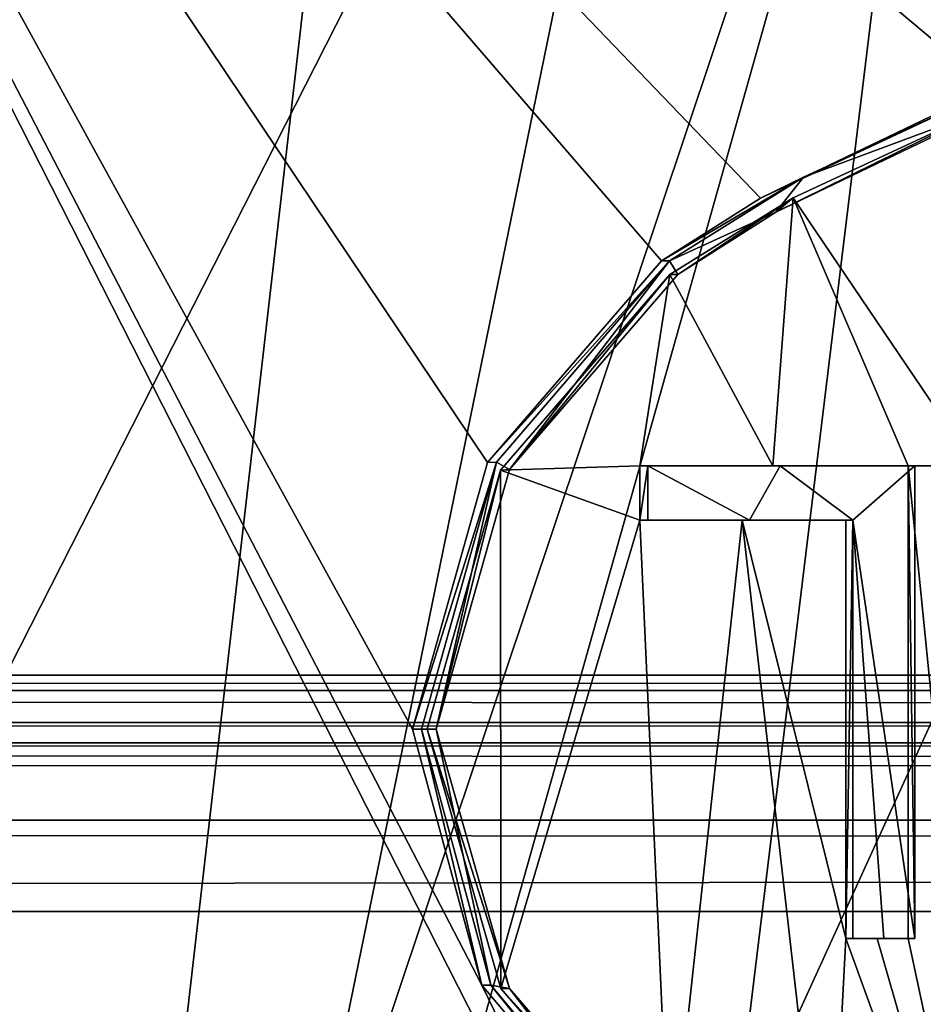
# Model space of a CAD drawing. Header units: millimetres. Extents: x -114 to 114, y -36 to 48.
# Tile 162 of 256: x -74.97 to -73.06, y 34.8 to 36.89. Entities that reach past the tile are written whole.
import ezdxf

# ---------------------------------------------------------------- set-up
doc = ezdxf.new("R2010")
doc.units = ezdxf.units.MM
doc.header["$LTSCALE"] = 65.185185
for name, color, linetype in [('1', 7, 'CONTINUOUS'), ('1082', 7, 'CONTINUOUS'), ('1127', 7, 'CONTINUOUS'), ('1138', 7, 'CONTINUOUS'), ('1140', 7, 'CONTINUOUS'), ('1148', 7, 'CONTINUOUS'), ('1218', 7, 'CONTINUOUS'), ('1293', 7, 'CONTINUOUS'), ('1413', 7, 'CONTINUOUS'), ('1424', 7, 'CONTINUOUS'), ('1436', 7, 'CONTINUOUS'), ('1437', 7, 'CONTINUOUS'), ('1714', 7, 'CONTINUOUS'), ('18', 7, 'CONTINUOUS'), ('1921', 7, 'CONTINUOUS'), ('2', 7, 'CONTINUOUS'), ('23', 7, 'CONTINUOUS'), ('2803', 7, 'CONTINUOUS'), ('309', 7, 'CONTINUOUS'), ('5', 7, 'CONTINUOUS'), ('926', 7, 'CONTINUOUS'), ('951', 7, 'CONTINUOUS'), ('959', 7, 'CONTINUOUS'), ('962', 7, 'CONTINUOUS')]:
    doc.layers.add(name, color=color, linetype=linetype)

msp = doc.modelspace()

# ---------------------------------------------------------------- linework, layer by layer
at = {"layer": '1', "linetype": 'CONTINUOUS'}
for points in [[(-113, 35, 80), (113, 35, 80), (-110.5, 33.5, 80), (-113, 35, 80)], [(-110.5, 33.5, 80), (113, 35, 80), (-54, 33.5, 80), (-110.5, 33.5, 80)]]:
    msp.add_3dface(points, dxfattribs=at)
at = {"layer": '1082', "color": 9, "linetype": 'CONTINUOUS'}
for points in [[(-73.6613, 35.9432, 244.3012), (-73.6445, 35.9432, 244.2649), (-73.3797, 35.9432, 244.4251), (-73.6613, 35.9432, 244.3012)], [(-73.6445, 35.9432, 244.2649), (-73.3644, 35.9432, 244.3882), (-73.3797, 35.9432, 244.4251), (-73.6445, 35.9432, 244.2649)], [(-73.3797, 35.9432, 244.4251), (-73.3644, 35.9432, 244.3882), (-73.0933, 35.9432, 244.5374), (-73.3797, 35.9432, 244.4251)], [(-73.3644, 35.9432, 244.3882), (-73.0795, 35.9432, 244.4999), (-73.0933, 35.9432, 244.5374), (-73.3644, 35.9432, 244.3882)]]:
    msp.add_3dface(points, dxfattribs=at)
at = {"layer": '1127', "color": 9, "linetype": 'CONTINUOUS'}
for points in [[(-72.9531, 35.9432, 244.5875), (-72.9057, 36.7102, 244.6037), (-73.337, 36.51, 244.4427), (-72.9531, 35.9432, 244.5875)], [(-73.337, 36.51, 244.4427), (-73.5976, 36.3479, 244.3305), (-73.3797, 35.9432, 244.4251), (-73.337, 36.51, 244.4427)], [(-73.337, 36.51, 244.4427), (-73.3797, 35.9432, 244.4251), (-73.0933, 35.9432, 244.5374), (-73.337, 36.51, 244.4427)], [(-72.9531, 35.9432, 244.5875), (-73.337, 36.51, 244.4427), (-73.0933, 35.9432, 244.5374), (-72.9531, 35.9432, 244.5875)], [(-73.6613, 35.9432, 244.3012), (-73.5976, 36.3479, 244.3305), (-73.9561, 35.9338, 244.1562), (-73.6613, 35.9432, 244.3012)], [(-73.5976, 36.3479, 244.3305), (-73.6613, 35.9432, 244.3012), (-73.3797, 35.9432, 244.4251), (-73.5976, 36.3479, 244.3305)], [(-73.6613, 35.9432, 244.3012), (-73.9561, 35.9338, 244.1562), (-73.6613, 35.8279, 244.3012), (-73.6613, 35.9432, 244.3012)], [(-72.9531, 35.9432, 244.5875), (-73.0933, 35.9432, 244.5374), (-72.9048, 34.0615, 244.604), (-72.9531, 35.9432, 244.5875)], [(-72.9048, 34.0615, 244.604), (-73.0933, 35.9432, 244.5374), (-73.0933, 34.9432, 244.5374), (-72.9048, 34.0615, 244.604)], [(-74.1115, 35.3859, 244.0732), (-73.9557, 34.8373, 244.1564), (-73.9561, 35.9338, 244.1562), (-74.1115, 35.3859, 244.0732)], [(-73.9561, 35.9338, 244.1562), (-73.9557, 34.8373, 244.1564), (-73.6613, 35.8279, 244.3012), (-73.9561, 35.9338, 244.1562)], [(-73.9557, 34.8373, 244.1564), (-73.5976, 34.4239, 244.3305), (-73.6613, 35.8279, 244.3012), (-73.9557, 34.8373, 244.1564)], [(-73.6613, 35.8279, 244.3012), (-73.5976, 34.4239, 244.3305), (-73.4447, 35.8279, 244.3977), (-73.6613, 35.8279, 244.3012)], [(-73.5976, 34.4239, 244.3305), (-73.2626, 34.2313, 244.4727), (-73.4447, 35.8279, 244.3977), (-73.5976, 34.4239, 244.3305)], [(-73.2251, 34.9432, 244.4874), (-73.2251, 35.8279, 244.4874), (-73.4447, 35.8279, 244.3977), (-73.2251, 34.9432, 244.4874)], [(-73.2626, 34.2313, 244.4727), (-73.2251, 34.9432, 244.4874), (-73.4447, 35.8279, 244.3977), (-73.2626, 34.2313, 244.4727)], [(-72.9048, 34.0615, 244.604), (-73.2251, 34.9432, 244.4874), (-73.2626, 34.2313, 244.4727), (-72.9048, 34.0615, 244.604)], [(-73.2251, 34.9432, 244.4874), (-72.9048, 34.0615, 244.604), (-73.1593, 34.9432, 244.5127), (-73.2251, 34.9432, 244.4874)], [(-73.1593, 34.9432, 244.5127), (-72.9048, 34.0615, 244.604), (-73.0933, 34.9432, 244.5374), (-73.1593, 34.9432, 244.5127)]]:
    msp.add_3dface(points, dxfattribs=at)
at = {"layer": '1138', "color": 9, "linetype": 'CONTINUOUS'}
for points in [[(-73.3146, 36.5536, 244.4086), (-72.8929, 36.7102, 244.5658), (-72.9072, 36.743, 244.5609), (-73.3146, 36.5536, 244.4086)], [(-73.3737, 36.4796, 244.3843), (-72.8929, 36.7102, 244.5658), (-73.3146, 36.5536, 244.4086), (-73.3737, 36.4796, 244.3843)], [(-73.5986, 36.3772, 244.286), (-73.3737, 36.4796, 244.3843), (-73.3146, 36.5536, 244.4086), (-73.5986, 36.3772, 244.286)], [(-73.581, 36.3479, 244.294), (-73.3737, 36.4796, 244.3843), (-73.5986, 36.3772, 244.286), (-73.581, 36.3479, 244.294)], [(-73.5986, 36.3772, 244.286), (-73.9648, 35.9508, 244.1066), (-73.9369, 35.9351, 244.1211), (-73.5986, 36.3772, 244.286)], [(-73.581, 36.3479, 244.294), (-73.5986, 36.3772, 244.286), (-73.9369, 35.9351, 244.1211), (-73.581, 36.3479, 244.294)], [(-74.1229, 35.3859, 244.0212), (-74.0922, 35.3859, 244.0382), (-73.9648, 35.9508, 244.1066), (-74.1229, 35.3859, 244.0212)], [(-73.9648, 35.9508, 244.1066), (-74.0922, 35.3859, 244.0382), (-73.9369, 35.9351, 244.1211), (-73.9648, 35.9508, 244.1066)], [(-73.9767, 34.8442, 244.1003), (-74.0922, 35.3859, 244.0382), (-74.1229, 35.3859, 244.0212), (-73.9767, 34.8442, 244.1003)], [(-73.9373, 34.8374, 244.1209), (-74.0922, 35.3859, 244.0382), (-73.9767, 34.8442, 244.1003), (-73.9373, 34.8374, 244.1209)], [(-73.5986, 34.3946, 244.286), (-73.9373, 34.8374, 244.1209), (-73.9767, 34.8442, 244.1003), (-73.5986, 34.3946, 244.286)], [(-73.581, 34.4239, 244.294), (-73.9373, 34.8374, 244.1209), (-73.5986, 34.3946, 244.286), (-73.581, 34.4239, 244.294)]]:
    msp.add_3dface(points, dxfattribs=at)
at = {"layer": '1140', "color": 9, "linetype": 'CONTINUOUS'}
for points in [[(-73.9648, 35.9508, 244.1066), (-73.5986, 36.3772, 244.286), (-73.9837, 35.9502, 244.1418), (-73.9648, 35.9508, 244.1066)], [(-73.9837, 35.9502, 244.1418), (-73.5986, 36.3772, 244.286), (-73.6152, 36.3772, 244.3224), (-73.9837, 35.9502, 244.1418)], [(-74.1229, 35.3859, 244.0212), (-73.9648, 35.9508, 244.1066), (-74.1423, 35.3859, 244.0562), (-74.1229, 35.3859, 244.0212)], [(-74.1423, 35.3859, 244.0562), (-73.9648, 35.9508, 244.1066), (-73.9837, 35.9502, 244.1418), (-74.1423, 35.3859, 244.0562)]]:
    msp.add_3dface(points, dxfattribs=at)
at = {"layer": '1148', "color": 9, "linetype": 'CONTINUOUS'}
for points in [[(-73.3146, 36.5536, 244.4086), (-72.9072, 36.743, 244.5609), (-73.4056, 36.5096, 244.4143), (-73.3146, 36.5536, 244.4086)], [(-72.9072, 36.743, 244.5609), (-72.9201, 36.743, 244.5988), (-73.4056, 36.5096, 244.4143), (-72.9072, 36.743, 244.5609)], [(-73.5986, 36.3772, 244.286), (-73.3146, 36.5536, 244.4086), (-73.6152, 36.3772, 244.3224), (-73.5986, 36.3772, 244.286)], [(-73.6152, 36.3772, 244.3224), (-73.3146, 36.5536, 244.4086), (-73.4056, 36.5096, 244.4143), (-73.6152, 36.3772, 244.3224)]]:
    msp.add_3dface(points, dxfattribs=at)
at = {"layer": '1218', "color": 9, "linetype": 'CONTINUOUS'}
for points in [[(-73.2106, 34.9432, 244.4501), (-73.2251, 34.9432, 244.4874), (-73.1593, 34.9432, 244.5127), (-73.2106, 34.9432, 244.4501)], [(-73.1451, 34.9432, 244.4753), (-73.2106, 34.9432, 244.4501), (-73.1593, 34.9432, 244.5127), (-73.1451, 34.9432, 244.4753)], [(-73.1451, 34.9432, 244.4753), (-73.1593, 34.9432, 244.5127), (-73.0933, 34.9432, 244.5374), (-73.1451, 34.9432, 244.4753)], [(-73.0795, 34.9432, 244.4999), (-73.1451, 34.9432, 244.4753), (-73.0933, 34.9432, 244.5374), (-73.0795, 34.9432, 244.4999)]]:
    msp.add_3dface(points, dxfattribs=at)
at = {"layer": '1293', "color": 9, "linetype": 'CONTINUOUS'}
for points in [[(-73.9561, 35.9338, 244.1562), (-73.5976, 36.3479, 244.3305), (-73.9369, 35.9351, 244.1211), (-73.9561, 35.9338, 244.1562)], [(-73.5976, 36.3479, 244.3305), (-73.581, 36.3479, 244.294), (-73.9369, 35.9351, 244.1211), (-73.5976, 36.3479, 244.3305)], [(-74.0922, 35.3859, 244.0382), (-74.1115, 35.3859, 244.0732), (-73.9561, 35.9338, 244.1562), (-74.0922, 35.3859, 244.0382)], [(-74.0922, 35.3859, 244.0382), (-73.9561, 35.9338, 244.1562), (-73.9369, 35.9351, 244.1211), (-74.0922, 35.3859, 244.0382)]]:
    msp.add_3dface(points, dxfattribs=at)
at = {"layer": '1413', "color": 9, "linetype": 'CONTINUOUS'}
for points in [[(-73.6445, 35.8279, 244.2649), (-73.6613, 35.8279, 244.3012), (-73.4447, 35.8279, 244.3977), (-73.6445, 35.8279, 244.2649)], [(-73.429, 35.8279, 244.3609), (-73.6445, 35.8279, 244.2649), (-73.4447, 35.8279, 244.3977), (-73.429, 35.8279, 244.3609)], [(-73.2251, 35.8279, 244.4874), (-73.429, 35.8279, 244.3609), (-73.4447, 35.8279, 244.3977), (-73.2251, 35.8279, 244.4874)], [(-73.2106, 35.8279, 244.4501), (-73.429, 35.8279, 244.3609), (-73.2251, 35.8279, 244.4874), (-73.2106, 35.8279, 244.4501)]]:
    msp.add_3dface(points, dxfattribs=at)
at = {"layer": '1424', "color": 9, "linetype": 'CONTINUOUS'}
for points in [[(-74.1229, 35.3859, 244.0212), (-74.1423, 35.3859, 244.0562), (-73.9953, 34.8443, 244.1357), (-74.1229, 35.3859, 244.0212)], [(-73.9767, 34.8442, 244.1003), (-74.1229, 35.3859, 244.0212), (-73.9953, 34.8443, 244.1357), (-73.9767, 34.8442, 244.1003)], [(-73.6152, 34.3946, 244.3224), (-73.9767, 34.8442, 244.1003), (-73.9953, 34.8443, 244.1357), (-73.6152, 34.3946, 244.3224)], [(-73.5986, 34.3946, 244.286), (-73.9767, 34.8442, 244.1003), (-73.6152, 34.3946, 244.3224), (-73.5986, 34.3946, 244.286)]]:
    msp.add_3dface(points, dxfattribs=at)
at = {"layer": '1436', "color": 9, "linetype": 'CONTINUOUS'}
for points in [[(-73.6445, 35.8279, 244.2649), (-73.6445, 35.9432, 244.2649), (-73.6613, 35.8279, 244.3012), (-73.6445, 35.8279, 244.2649)], [(-73.6445, 35.9432, 244.2649), (-73.6613, 35.9432, 244.3012), (-73.6613, 35.8279, 244.3012), (-73.6445, 35.9432, 244.2649)]]:
    msp.add_3dface(points, dxfattribs=at)
at = {"layer": '1437', "color": 9, "linetype": 'CONTINUOUS'}
for points in [[(-73.0795, 35.9432, 244.4999), (-73.0795, 34.9432, 244.4999), (-73.0933, 35.9432, 244.5374), (-73.0795, 35.9432, 244.4999)], [(-73.0933, 35.9432, 244.5374), (-73.0795, 34.9432, 244.4999), (-73.0933, 34.9432, 244.5374), (-73.0933, 35.9432, 244.5374)]]:
    msp.add_3dface(points, dxfattribs=at)
at = {"layer": '1714', "color": 7, "linetype": 'CONTINUOUS'}
for points in [[(-74.1423, 35.3859, 244.0562), (-73.9837, 35.9502, 244.1418), (-76.5677, 39.8, 241.9084), (-74.1423, 35.3859, 244.0562)], [(-73.9953, 34.8443, 244.1357), (-74.1423, 35.3859, 244.0562), (-76.5677, 39.8, 241.9084), (-73.9953, 34.8443, 244.1357)], [(-73.9837, 35.9502, 244.1418), (-73.6152, 36.3772, 244.3224), (-76.5677, 39.8, 241.9084), (-73.9837, 35.9502, 244.1418)], [(-73.6152, 36.3772, 244.3224), (-73.4056, 36.5096, 244.4143), (-76.5677, 39.8, 241.9084), (-73.6152, 36.3772, 244.3224)], [(-73.4056, 36.5096, 244.4143), (-72.9201, 36.743, 244.5988), (-76.5677, 39.8, 241.9084), (-73.4056, 36.5096, 244.4143)], [(-76.5677, 39.8, 241.9084), (-72.9201, 36.743, 244.5988), (-72.8175, 39.8, 244.633), (-76.5677, 39.8, 241.9084)], [(-72.8175, 32.425, 244.633), (-73.9953, 34.8443, 244.1357), (-76.5677, 39.8, 241.9084), (-72.8175, 32.425, 244.633)], [(-76.5676, 32.425, 241.9084), (-72.8175, 32.425, 244.633), (-76.5677, 39.8, 241.9084), (-76.5676, 32.425, 241.9084)], [(-73.6152, 34.3946, 244.3224), (-73.9953, 34.8443, 244.1357), (-72.8175, 32.425, 244.633), (-73.6152, 34.3946, 244.3224)]]:
    msp.add_3dface(points, dxfattribs=at)
at = {"layer": '18', "linetype": 'CONTINUOUS'}
for points in [[(113, 35.5, 92), (-113, 35.5, 92), (-113, 35.4609, 92.1937), (113, 35.5, 92)], [(113, 35.3536, 92.3536), (113, 35.5, 92), (-113, 35.4609, 92.1937), (113, 35.3536, 92.3536)], [(-113, 35.3497, 92.3573), (113, 35.3536, 92.3536), (-113, 35.4609, 92.1937), (-113, 35.3497, 92.3573)], [(-113, 35, 92.5), (113, 35, 92.5), (113, 35.3536, 92.3536), (-113, 35, 92.5)], [(-113, 35, 92.5), (113, 35.3536, 92.3536), (-113, 35.2997, 92.4002), (-113, 35, 92.5)], [(-113, 35.2997, 92.4002), (113, 35.3536, 92.3536), (-113, 35.3497, 92.3573), (-113, 35.2997, 92.4002)]]:
    msp.add_3dface(points, dxfattribs=at)
at = {"layer": '1921', "color": 7, "linetype": 'CONTINUOUS'}
for points in [[(-73.5266, 33.9788, 230.6378), (-76.5677, 32.425, 233.0916), (-72.8175, 39.8, 230.367), (-73.5266, 33.9788, 230.6378)], [(-76.5677, 32.425, 233.0916), (-76.5677, 39.8, 233.0916), (-72.8175, 39.8, 230.367), (-76.5677, 32.425, 233.0916)], [(-73.0054, 33.9788, 230.4308), (-73.5266, 33.9788, 230.6378), (-72.8175, 39.8, 230.367), (-73.0054, 33.9788, 230.4308)]]:
    msp.add_3dface(points, dxfattribs=at)
at = {"layer": '2', "linetype": 'CONTINUOUS'}
for points in [[(113, 35, 92.5), (-113, 35, 92.5), (72.7254, 6.8475, 92.5), (113, 35, 92.5)], [(-113, 35, 92.5), (-37.2, 0, 92.5), (-36.5302, 4.2312, 92.5), (-113, 35, 92.5)], [(-37.2, 0, 92.5), (-113, 35, 92.5), (-65.3276, 7.1192, 92.5), (-37.2, 0, 92.5)], [(-19.2659, 13.0293, 92.5), (-113, 35, 92.5), (-23.5, 13.7, 92.5), (-19.2659, 13.0293, 92.5)], [(-113, 35, 92.5), (-19.2659, 13.0293, 92.5), (21.2746, 6.8475, 92.5), (-113, 35, 92.5)], [(-23.5, 13.7, 92.5), (-113, 35, 92.5), (-27.7341, 13.0293, 92.5), (-23.5, 13.7, 92.5)], [(-27.7341, 13.0293, 92.5), (-113, 35, 92.5), (-31.5536, 11.0828, 92.5), (-27.7341, 13.0293, 92.5)], [(-31.5536, 11.0828, 92.5), (-113, 35, 92.5), (-34.5846, 8.0512, 92.5), (-31.5536, 11.0828, 92.5)], [(-34.5846, 8.0512, 92.5), (-113, 35, 92.5), (-36.5302, 4.2312, 92.5), (-34.5846, 8.0512, 92.5)], [(-113, 35, 92.5), (63.3, 0, 92.5), (64.6742, 4.2309, 92.5), (-113, 35, 92.5)], [(63.3, 0, 92.5), (-113, 35, 92.5), (25.7254, 6.8475, 92.5), (63.3, 0, 92.5)], [(72.7254, 6.8475, 92.5), (-113, 35, 92.5), (68.2746, 6.8475, 92.5), (72.7254, 6.8475, 92.5)], [(68.2746, 6.8475, 92.5), (-113, 35, 92.5), (64.6742, 4.2309, 92.5), (68.2746, 6.8475, 92.5)], [(25.7254, 6.8475, 92.5), (-113, 35, 92.5), (21.2746, 6.8475, 92.5), (25.7254, 6.8475, 92.5)], [(-65.3276, 7.1192, 92.5), (-113, 35, 92.5), (-70.5, 8.7998, 92.5), (-65.3276, 7.1192, 92.5)], [(-70.5, 8.7998, 92.5), (-113, 35, 92.5), (-75.6724, 7.1192, 92.5), (-70.5, 8.7998, 92.5)]]:
    msp.add_3dface(points, dxfattribs=at)
at = {"layer": '23', "linetype": 'CONTINUOUS'}
for points in [[(-113, 35.5, 80.5), (113, 35.5, 80.5), (113, 35.4002, 80.2003), (-113, 35.5, 80.5)], [(-113, 35.5, 80.5), (113, 35.4002, 80.2003), (-113, 35.4002, 80.2003), (-113, 35.5, 80.5)], [(113, 35.4002, 80.2003), (113, 35.3573, 80.1503), (-113, 35.4002, 80.2003), (113, 35.4002, 80.2003)], [(-113, 35.4002, 80.2003), (113, 35.3573, 80.1503), (-113, 35.3573, 80.1503), (-113, 35.4002, 80.2003)], [(113, 35.3573, 80.1503), (113, 35.1937, 80.0391), (-113, 35.3573, 80.1503), (113, 35.3573, 80.1503)], [(-113, 35.3573, 80.1503), (113, 35.1937, 80.0391), (-113, 35.1937, 80.0391), (-113, 35.3573, 80.1503)], [(113, 35, 80), (-113, 35, 80), (-113, 35.1937, 80.0391), (113, 35, 80)], [(113, 35.1937, 80.0391), (113, 35, 80), (-113, 35.1937, 80.0391), (113, 35.1937, 80.0391)]]:
    msp.add_3dface(points, dxfattribs=at)
at = {"layer": '2803', "color": 7, "linetype": 'CONTINUOUS', "true_color": 0xe0f2ff}
for points in [[(-70.5, 31, 245.25), (-75.0553, 31, 243.7699), (-70.5, 40.9725, 245.25), (-70.5, 31, 245.25)], [(-70.5, 40.9725, 245.25), (-75.0553, 31, 243.7699), (-72.253, 40.9368, 245.0491), (-70.5, 40.9725, 245.25)], [(-75.0553, 31, 243.7699), (-73.9152, 40.8996, 244.4569), (-72.253, 40.9368, 245.0491), (-75.0553, 31, 243.7699)], [(-75.0553, 31, 243.7699), (-75.3557, 40.8642, 243.5403), (-73.9152, 40.8996, 244.4569), (-75.0553, 31, 243.7699)], [(-75.0553, 31, 231.2301), (-73.101, 40.5268, 230.1995), (-75.1669, 40.576, 231.3127), (-75.0553, 31, 231.2301)], [(-75.0553, 31, 231.2301), (-70.5, 31, 229.75), (-73.101, 40.5268, 230.1995), (-75.0553, 31, 231.2301)], [(-70.5, 31, 229.75), (-70.5, 40.4725, 229.75), (-73.101, 40.5268, 230.1995), (-70.5, 31, 229.75)]]:
    msp.add_3dface(points, dxfattribs=at)
at = {"layer": '309', "color": 7, "linetype": 'CONTINUOUS', "true_color": 0xe0f2ff}
for points in [[(-70.5, 30, 228.5), (-75.7901, 30, 230.2188), (-70.5, 45.8, 228.5), (-70.5, 30, 228.5)], [(-70.5, 45.8, 228.5), (-75.7901, 30, 230.2188), (-75.7891, 45.7998, 230.2182), (-70.5, 45.8, 228.5)], [(-75.7901, 30, 244.7812), (-70.5, 30, 246.5), (-75.7897, 45.7998, 244.7814), (-75.7901, 30, 244.7812)], [(-70.5, 30, 246.5), (-70.5, 45.8, 246.5), (-75.7897, 45.7998, 244.7814), (-70.5, 30, 246.5)]]:
    msp.add_3dface(points, dxfattribs=at)
at = {"layer": '5', "linetype": 'CONTINUOUS'}
for points in [[(-113, 35.5, 92), (113, 35.5, 92), (-113, 35.5, 80.5), (-113, 35.5, 92)], [(-113, 35.5, 80.5), (113, 35.5, 92), (113, 35.5, 80.5), (-113, 35.5, 80.5)]]:
    msp.add_3dface(points, dxfattribs=at)
at = {"layer": '926', "color": 9, "linetype": 'CONTINUOUS'}
for points in [[(-72.9057, 36.7102, 244.6037), (-72.8929, 36.7102, 244.5658), (-73.3737, 36.4796, 244.3843), (-72.9057, 36.7102, 244.6037)], [(-73.337, 36.51, 244.4427), (-72.9057, 36.7102, 244.6037), (-73.3737, 36.4796, 244.3843), (-73.337, 36.51, 244.4427)], [(-73.5976, 36.3479, 244.3305), (-73.337, 36.51, 244.4427), (-73.581, 36.3479, 244.294), (-73.5976, 36.3479, 244.3305)], [(-73.581, 36.3479, 244.294), (-73.337, 36.51, 244.4427), (-73.3737, 36.4796, 244.3843), (-73.581, 36.3479, 244.294)]]:
    msp.add_3dface(points, dxfattribs=at)
at = {"layer": '951', "color": 9, "linetype": 'CONTINUOUS'}
for points in [[(-73.3644, 35.9432, 244.3882), (-73.6445, 35.9432, 244.2649), (-73.429, 35.8279, 244.3609), (-73.3644, 35.9432, 244.3882)], [(-73.429, 35.8279, 244.3609), (-73.6445, 35.9432, 244.2649), (-73.6445, 35.8279, 244.2649), (-73.429, 35.8279, 244.3609)], [(-73.2106, 35.8279, 244.4501), (-73.3644, 35.9432, 244.3882), (-73.429, 35.8279, 244.3609), (-73.2106, 35.8279, 244.4501)], [(-73.0795, 35.9432, 244.4999), (-73.3644, 35.9432, 244.3882), (-73.2106, 35.8279, 244.4501), (-73.0795, 35.9432, 244.4999)], [(-73.0795, 34.9432, 244.4999), (-73.0795, 35.9432, 244.4999), (-73.2106, 35.8279, 244.4501), (-73.0795, 34.9432, 244.4999)], [(-73.1451, 34.9432, 244.4753), (-73.0795, 34.9432, 244.4999), (-73.2106, 35.8279, 244.4501), (-73.1451, 34.9432, 244.4753)], [(-73.2106, 34.9432, 244.4501), (-73.1451, 34.9432, 244.4753), (-73.2106, 35.8279, 244.4501), (-73.2106, 34.9432, 244.4501)]]:
    msp.add_3dface(points, dxfattribs=at)
at = {"layer": '959', "color": 9, "linetype": 'CONTINUOUS'}
for points in [[(-73.9557, 34.8373, 244.1564), (-74.1115, 35.3859, 244.0732), (-73.9373, 34.8374, 244.1209), (-73.9557, 34.8373, 244.1564)], [(-73.9373, 34.8374, 244.1209), (-74.1115, 35.3859, 244.0732), (-74.0922, 35.3859, 244.0382), (-73.9373, 34.8374, 244.1209)], [(-73.581, 34.4239, 244.294), (-73.9557, 34.8373, 244.1564), (-73.9373, 34.8374, 244.1209), (-73.581, 34.4239, 244.294)], [(-73.5976, 34.4239, 244.3305), (-73.9557, 34.8373, 244.1564), (-73.581, 34.4239, 244.294), (-73.5976, 34.4239, 244.3305)]]:
    msp.add_3dface(points, dxfattribs=at)
at = {"layer": '962', "color": 9, "linetype": 'CONTINUOUS'}
for points in [[(-73.2106, 34.9432, 244.4501), (-73.2106, 35.8279, 244.4501), (-73.2251, 34.9432, 244.4874), (-73.2106, 34.9432, 244.4501)], [(-73.2251, 34.9432, 244.4874), (-73.2106, 35.8279, 244.4501), (-73.2251, 35.8279, 244.4874), (-73.2251, 34.9432, 244.4874)]]:
    msp.add_3dface(points, dxfattribs=at)

doc.saveas('drawing.dxf')
